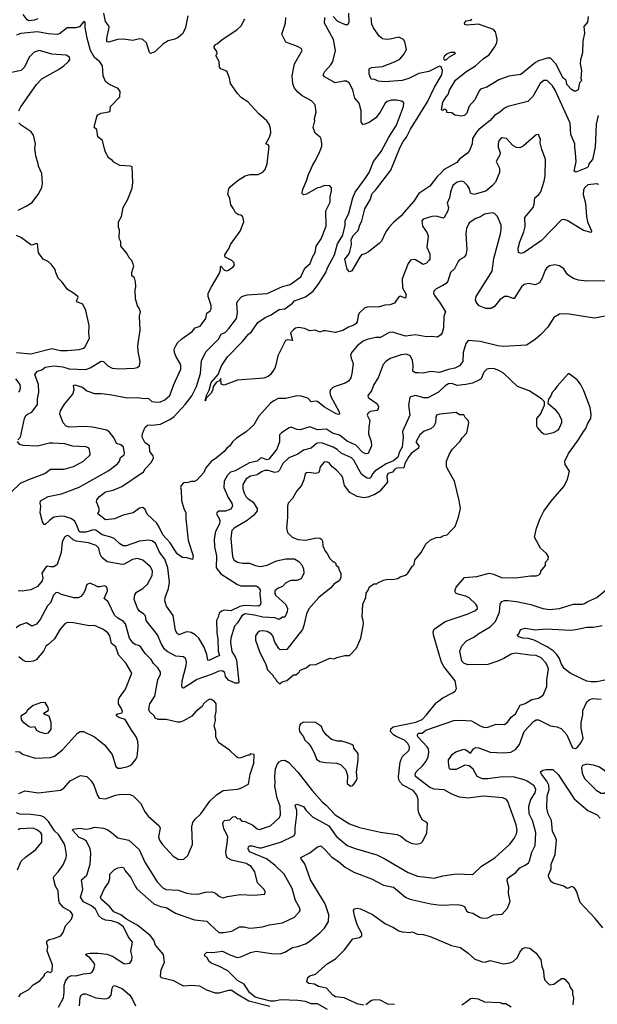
# Model space of a CAD drawing. Extents: x 1863118 to 1989590, y 394482 to 532474.
# Tile 80 of 215: x 1908473 to 1913730, y 462200 to 471166. Entities that reach past the tile are written whole.
import ezdxf

# ---------------------------------------------------------------- set-up
doc = ezdxf.new("R2010")
doc.units = 0

msp = doc.modelspace()

# ---------------------------------------------------------------- linework, layer by layer
at = {"layer": '0CON20XD'}
for points in [[(1908638.1, 471175), (1908605, 471161.6), (1908556, 471156), (1908540, 471165), (1908505, 471212.5)], [(1910005, 471200), (1909980.8, 471095), (1909958.3, 471041.7), (1909914.4, 471005.6), (1909885, 470989.2), (1909825, 470972.5), (1909775, 470944.2), (1909702.5, 470875), (1909665, 470858.8), (1909656, 470866), (1909627.8, 470955), (1909595, 470987.1), (1909565, 470991.4), (1909502.5, 470977.5), (1909418.8, 470988.8), (1909364, 470986), (1909285, 470961.1), (1909266.2, 470965), (1909265.7, 470995), (1909286.8, 471096.8), (1909282.5, 471112.5), (1909255, 471150), (1909240.5, 471225)], [(1913745, 469666.4), (1913725, 469671.5), (1913645, 469662.2), (1913612.2, 469635), (1913603.5, 469615), (1913601.1, 469575), (1913622.2, 469495), (1913631.1, 469375), (1913641.9, 469325), (1913676.2, 469243.8), (1913675, 469227.5), (1913605, 469246.5), (1913455, 469336.5), (1913425, 469345.5), (1913405, 469343.1), (1913223.4, 469156.6), (1913065, 469045.8), (1913035, 469036), (1913013.8, 469045), (1913011.4, 469085), (1913025.4, 469144.6), (1913062.5, 469235), (1913072.4, 469282.4), (1913070, 469365), (1913145, 469456), (1913155.5, 469485), (1913162, 469545), (1913196.8, 469573.2), (1913215, 469598), (1913246.2, 469695), (1913255.6, 469745), (1913259.2, 469895), (1913224.2, 469985), (1913211.2, 470045), (1913213.3, 470075), (1913195, 470120), (1913175, 470117.5), (1913055.4, 470014.6), (1913025, 470000), (1912995, 470003.3), (1912960.2, 470020.2), (1912903, 470083), (1912865, 470090.8), (1912847.9, 470082.1), (1912835, 470063.3), (1912827.5, 470035), (1912828, 470005), (1912845.8, 469955), (1912843, 469937), (1912809.2, 469875), (1912841.4, 469815), (1912841.4, 469775), (1912805, 469686.7), (1912772.5, 469652.5), (1912715.4, 469604.6), (1912605, 469575.8), (1912575, 469586.7), (1912565.6, 469625), (1912550, 469655), (1912515, 469691.1), (1912495, 469695.5), (1912455, 469686.9), (1912415.8, 469655), (1912393.1, 469595), (1912385.7, 469545), (1912364.4, 469495), (1912374.4, 469455), (1912370.6, 469425), (1912336.5, 469363.5), (1912325, 469359.2), (1912266.2, 469376.2), (1912225, 469375.5), (1912145, 469348.6), (1912132.9, 469335), (1912139.4, 469285), (1912182, 469225), (1912192, 469195), (1912178.6, 469095), (1912206.2, 469035), (1912206.2, 468985), (1912201.2, 468975), (1912175, 468948), (1912145, 468936), (1912075, 468979.4), (1912055, 468982.9), (1912031.2, 468975), (1912008.6, 468945), (1911954.4, 468805), (1911958.6, 468725), (1911991.5, 468665), (1911985, 468630), (1911935, 468648.8), (1911925, 468642.5), (1911885.8, 468584.2), (1911841.7, 468568.3), (1911795, 468567.5), (1911735, 468549.4), (1911645, 468552.2), (1911615, 468542.5), (1911562.7, 468495), (1911553.2, 468473.2), (1911545.8, 468415), (1911535, 468398.8), (1911515.5, 468384.5), (1911465, 468367.1), (1911415, 468336), (1911345, 468316.7), (1911255, 468332.5), (1911235, 468332.5), (1911205, 468321.2), (1911165, 468337.5), (1911115, 468333.3), (1911065, 468353.3), (1911015, 468362.5), (1910984.1, 468355.9), (1910965, 468343.3), (1910936.4, 468313.6), (1910955.9, 468244.1), (1910908.3, 468251.7), (1910893.8, 468245), (1910822, 468105), (1910805.8, 468024.2), (1910795.7, 467994.3), (1910756.2, 467935), (1910735, 467916.2), (1910695, 467903.3), (1910455, 467883.8), (1910335, 467837.5), (1910308.3, 467848.3), (1910305, 467900), (1910291.2, 467878.8), (1910264.6, 467865.4), (1910233.8, 467826.2), (1910230, 467800), (1910214.4, 467765), (1910171.7, 467718.3), (1910165.8, 467695), (1910160, 467695), (1910173.8, 467745), (1910198.2, 467791.8), (1910215, 467863.8), (1910280.9, 467935), (1910311.1, 468015), (1910363.8, 468096.2), (1910501.9, 468235), (1910556.7, 468303.3), (1910581.5, 468325), (1910641.1, 468408.9), (1910708.8, 468455), (1910755, 468476.7), (1910835, 468527.5), (1910885, 468533.3), (1910955.4, 468585), (1910975, 468607.1), (1911075, 468643.9), (1911142.9, 468695), (1911194.6, 468765), (1911258.5, 468865), (1911273.6, 468906.4), (1911337.1, 469025), (1911366.1, 469125), (1911415, 469204.2), (1911436.7, 469295), (1911436.5, 469335), (1911469.1, 469405), (1911505.5, 469545), (1911525.4, 469594.6), (1911611.2, 469711.2), (1911653.5, 469775), (1911693.3, 469875), (1911763.3, 469965), (1911832, 470098), (1911903.3, 470205), (1911965.8, 470375), (1911968.3, 470408.3), (1911952.5, 470425), (1911904.1, 470434.1), (1911855, 470434.2), (1911818.8, 470421.2), (1911800, 470405), (1911754, 470325), (1911715, 470272), (1911655, 470230.8), (1911615, 470214), (1911595, 470213.3), (1911580.8, 470235), (1911580, 470335), (1911562.5, 470405), (1911523, 470453), (1911504.5, 470525), (1911475, 470588.8), (1911447, 470607), (1911423.3, 470605), (1911345, 470591.4), (1911246.7, 470645), (1911234, 470665), (1911250.8, 470695), (1911305, 470754.2), (1911324.4, 470785), (1911348.2, 470885), (1911329.1, 470985), (1911247.5, 471135), (1911250, 471185)], [(1911312.3, 469607.7), (1911310, 469635), (1911295, 469652.5), (1911246.4, 469656.4), (1911205, 469636.7), (1911185, 469633.8), (1911085, 469576.2), (1911055, 469572.5), (1911043.6, 469583.6), (1911048, 469615), (1911085, 469697.5), (1911102.9, 469755), (1911140, 469845), (1911165, 469883.3), (1911204, 469965), (1911223.3, 470015), (1911223.3, 470035), (1911217, 470077), (1911207.5, 470095), (1911161.7, 470131.7), (1911143.9, 470183.9), (1911160, 470245), (1911156.7, 470265), (1911171.2, 470325), (1911161.7, 470391.7), (1911127.9, 470427.9), (1911043.8, 470473.8), (1911005, 470505.8), (1910975, 470541.2), (1910959.2, 470580.8), (1910954.4, 470655), (1910975.7, 470765), (1911043.3, 470885), (1911033.9, 470903.9), (1911001.7, 470921.7), (1910895, 470961.2), (1910860, 471035), (1910891.4, 471135), (1910894.4, 471185)], [(1911325, 471194.2), (1911365, 471152.5), (1911435, 471122), (1911458.3, 471121.7), (1911470.8, 471145), (1911470, 471225)], [(1913736.9, 470293.1), (1913719.7, 470215), (1913712.1, 470005), (1913686.7, 469893.3), (1913654, 469855), (1913646.7, 469825), (1913626.4, 469813.6), (1913535, 469777.5), (1913518.3, 469788.3), (1913537.5, 469875), (1913533.1, 469955), (1913524.4, 470005), (1913525.8, 470035), (1913490.7, 470120.7), (1913482.7, 470225), (1913348.2, 470525), (1913323.3, 470565), (1913275, 470613.1), (1913245, 470613.1), (1913211.4, 470585), (1913143.6, 470466.4), (1913098.9, 470421.1), (1912915, 470375.8), (1912885, 470362), (1912842.5, 470325), (1912795.8, 470295), (1912755, 470246.9), (1912650.6, 470165), (1912629.3, 470140.7), (1912594.3, 470085), (1912591.9, 470035), (1912567.1, 469975), (1912548.7, 469951.3), (1912475, 469896.7), (1912451.2, 469865), (1912335, 469802.3), (1912304.4, 469765), (1912275, 469742.5), (1912205, 469650), (1912105.5, 469584.5), (1912059.2, 469515), (1911995, 469437.8), (1911945, 469381.1), (1911875, 469320), (1911833.8, 469275), (1911804.3, 469235.7), (1911765, 469150), (1911745, 469126.7), (1911647.3, 469052.7), (1911615.9, 469034.1), (1911585, 469026), (1911568, 469005), (1911495, 468880), (1911475, 468871.2), (1911452.5, 468895), (1911431.5, 468985), (1911469, 469031), (1911479.3, 469055), (1911491.6, 469115), (1911490.5, 469165), (1911512.2, 469205), (1911554, 469246), (1911567.7, 469295), (1911587.9, 469335), (1911615, 469442.9), (1911663.2, 469526.8), (1911682.6, 469585), (1911712.9, 469615), (1911850.5, 469795), (1911935.8, 470005), (1911962.3, 470057.7), (1911993, 470097), (1912029.4, 470170.6), (1912185, 470418.6), (1912248.7, 470551.3), (1912315.4, 470665), (1912320.6, 470705), (1912308, 470738), (1912295, 470743.3), (1912196.2, 470695), (1912106, 470675), (1912015, 470631.5), (1911955, 470613.8), (1911795, 470601.8), (1911735, 470607.1), (1911705, 470621.9), (1911673.3, 470625), (1911655, 470670), (1911655, 470717.5), (1911675, 470730), (1911775, 470741.5), (1911885, 470781.8), (1911932.3, 470807.7), (1911967.1, 470845), (1911992.3, 470895), (1911977.5, 470965), (1911966.9, 470985), (1911925, 471006.4), (1911845, 470988.2), (1911815, 470985.5), (1911775, 470992.2), (1911745, 471017.1), (1911692, 471092), (1911678.5, 471125), (1911672.7, 471185)], [(1913647.1, 471195), (1913640.8, 471145), (1913606.2, 471103.8), (1913613.3, 471045), (1913597.8, 470972.2), (1913594.4, 470865), (1913578.3, 470801.7), (1913575.6, 470765), (1913587.5, 470705), (1913579.6, 470635), (1913585.6, 470614.4), (1913584.2, 470605), (1913568.9, 470591.1), (1913555, 470526.2), (1913525, 470513.8), (1913495, 470530.8), (1913451.9, 470575), (1913445.6, 470615), (1913418, 470635), (1913352.7, 470765), (1913305.4, 470815.4), (1913275, 470817.3), (1913195, 470791.1), (1913168.1, 470775), (1913035, 470668.5), (1912925, 470652.9), (1912835, 470620), (1912725, 470552.9), (1912667.7, 470532.3), (1912655, 470517.5), (1912615.8, 470435), (1912565, 470377.5), (1912543.8, 470315), (1912520, 470295), (1912495, 470287.5), (1912435, 470297.5), (1912405, 470317.5), (1912361.7, 470321.7), (1912360, 470335), (1912347, 470347), (1912335, 470350), (1912325, 470340), (1912313.3, 470345), (1912324.4, 470415), (1912353.5, 470465), (1912372.2, 470485), (1912385.5, 470525), (1912439.5, 470615), (1912535, 470691.1), (1912622.5, 470745), (1912695.7, 470814.3), (1912745, 470845.7), (1912795.7, 470915), (1912814.5, 470955.5), (1912818.5, 470985), (1912811.1, 471031.1), (1912802.9, 471055), (1912785, 471075.6), (1912650, 471125), (1912545, 471115.8), (1912525, 471122.5), (1912521.1, 471135), (1912538, 471155), (1912575, 471160.6), (1912587.8, 471172.2)], [(1908455, 467340), (1908480, 467365), (1908516.7, 467535), (1908528, 467562), (1908543.8, 467575), (1908585, 467591.5), (1908635, 467661.2), (1908635.9, 467715), (1908646.4, 467775), (1908645.3, 467845), (1908612.2, 467935), (1908635.2, 467964.8), (1908675, 467978.7), (1908705, 468002), (1908785, 468014.8), (1908865.2, 468005.2), (1908925, 467987.6), (1909075, 467980.4), (1909115.8, 467995), (1909215, 468057.1), (1909235, 468054.2), (1909275.5, 468015.5), (1909315, 467994.2), (1909375, 467987.1), (1909515, 467992), (1909541.7, 467998.3), (1909562.5, 468015), (1909571.2, 468055), (1909551.2, 468145), (1909548.8, 468195), (1909568.3, 468338.3), (1909563.8, 468466.2), (1909572.5, 468505), (1909560, 468540), (1909545, 468560), (1909526.7, 468625), (1909523.3, 468705), (1909530, 468735), (1909528.3, 468778.3), (1909517.5, 468815), (1909492.5, 468835), (1909494, 468865), (1909512.5, 468925), (1909493.6, 468973.6), (1909472.5, 468995), (1909445, 469042.5), (1909393.6, 469103.6), (1909393, 469143), (1909380, 469175), (1909383, 469253), (1909372.5, 469275), (1909373.3, 469325), (1909398.8, 469375), (1909414.1, 469455.9), (1909457.7, 469532.3), (1909498.3, 469631.7), (1909503.3, 469685), (1909497.5, 469825), (1909483, 469833), (1909385, 469837.5), (1909329.3, 469869.3), (1909315, 469887.5), (1909284.1, 469904.1), (1909252.5, 469965), (1909227.5, 470065), (1909185, 470100), (1909176.7, 470165), (1909152.5, 470185), (1909173.8, 470285), (1909185, 470300), (1909214.1, 470315.9), (1909285, 470327.5), (1909297.5, 470335), (1909300, 470375), (1909383.3, 470465), (1909387, 470513), (1909368.3, 470538.3), (1909285, 470580), (1909253.6, 470603.6), (1909233.1, 470655), (1909227.1, 470745), (1909202.1, 470782.1), (1909152.6, 470822.6), (1909116.2, 470885), (1909087.6, 470997.6), (1909070, 471095), (1909069.3, 471139.3), (1909065, 471147.5), (1909055, 471146.7), (1909017.9, 471102.1), (1908985, 471091.9), (1908905, 471091.9), (1908835, 471038.6), (1908815, 471031.1), (1908732.4, 471037.6), (1908635, 471056.7), (1908485, 471039.5), (1908444.6, 471025.4)], [(1912099.5, 467950.5), (1912071.7, 467951.7), (1912050, 467965), (1912053.5, 468015), (1912048.5, 468065), (1912025.6, 468105), (1911995, 468119.1), (1911945, 468113.6), (1911845, 468081.5), (1911804.2, 468055), (1911780, 468025), (1911734.4, 467905), (1911695.5, 467845), (1911674.6, 467785.4), (1911642.2, 467745), (1911645, 467724.4), (1911725, 467670), (1911737.5, 467645), (1911735, 467622.5), (1911725, 467606.2), (1911665, 467598.1), (1911645.7, 467585), (1911635.6, 467565), (1911661.2, 467515), (1911650, 467455), (1911649.2, 467395), (1911670.8, 467325), (1911673.8, 467285), (1911645, 467215.8), (1911625, 467213.8), (1911595, 467226.2), (1911533.2, 467293.2), (1911455, 467328.6), (1911385, 467383.2), (1911321.2, 467401.2), (1911265, 467437.1), (1911185, 467431.2), (1911115, 467457.7), (1911025, 467432.1), (1910995, 467435.6), (1910945, 467456.2), (1910925, 467450), (1910856, 467405), (1910838.6, 467385), (1910837.4, 467322.6), (1910814.6, 467255), (1910740, 467165), (1910725, 467158.2), (1910675, 467177.1), (1910665.6, 467174.4), (1910633.1, 467146.9), (1910565, 467129.5), (1910435, 467056.7), (1910391.2, 467045), (1910365, 467020), (1910335.6, 466965), (1910331.9, 466905), (1910370, 466815), (1910404.4, 466765), (1910410, 466735), (1910395, 466710), (1910345, 466691.9), (1910285, 466689.2), (1910266.2, 466675), (1910264, 466665), (1910290, 466625), (1910295.8, 466605), (1910290.6, 466575), (1910255.4, 466504.6), (1910244.5, 466435), (1910246.9, 466365), (1910265.3, 466285), (1910261.4, 466175), (1910305, 466120.6), (1910455, 466021.4), (1910485, 466010), (1910625, 466010), (1910645, 466000), (1910662, 465975), (1910659.1, 465935), (1910668.6, 465855), (1910662, 465835), (1910645.5, 465824.5), (1910515, 465831.2), (1910477.1, 465822.9), (1910395, 465784), (1910335, 465787.9), (1910309.1, 465780.9), (1910288.9, 465761.1), (1910280.9, 465725), (1910263.9, 465695), (1910266.4, 465586.4), (1910275.8, 465525), (1910279.5, 465415), (1910290.8, 465375), (1910195, 465330), (1910184.5, 465334.5), (1910177.3, 465385), (1910151.3, 465451.3), (1910102.8, 465532.8), (1910070.8, 465565), (1910035, 465585.8), (1910005, 465591.3), (1909982.3, 465587.7), (1909925, 465563.5), (1909905, 465575.7), (1909891.3, 465605), (1909870.9, 465740.9), (1909810, 465825), (1909794.2, 465875), (1909795.8, 465905), (1909827.8, 465985), (1909836.4, 466043.6), (1909822.2, 466175), (1909793.5, 466255), (1909746.3, 466316.3), (1909708, 466398), (1909675, 466420.5), (1909645, 466425.5), (1909565, 466416.2), (1909442.5, 466375), (1909415, 466375.7), (1909385, 466394), (1909331.9, 466441.9), (1909295, 466458.5), (1909224, 466475), (1909165, 466516.9), (1909145, 466520.4), (1909075, 466499.7), (1909025, 466498.2), (1909015, 466506.5), (1908990.8, 466570.8), (1908971.8, 466601.8), (1908938.9, 466625), (1908885, 466641.9), (1908855, 466645.7), (1908785, 466635.3), (1908743.2, 466606.8), (1908705, 466570), (1908695, 466570), (1908682, 466595), (1908658.8, 466675), (1908666.7, 466735), (1908658.8, 466765), (1908663.8, 466785), (1908733.3, 466825), (1908855, 466848.5), (1908926.7, 466875), (1909015, 466910), (1909285, 467060.6), (1909367.1, 467125), (1909381.9, 467145), (1909389.6, 467180.4), (1909424, 467205), (1909428.6, 467215), (1909418.9, 467275), (1909395.2, 467295.2), (1909355, 467305.8), (1909334.4, 467355), (1909291.2, 467411.2), (1909265, 467427.1), (1909135, 467456.2), (1909065, 467460.8), (1908925, 467455.6), (1908895.5, 467465.5), (1908868, 467495), (1908840, 467575), (1908844, 467605), (1908882, 467665), (1908956.7, 467755), (1908967.5, 467795), (1908963.3, 467835), (1908975, 467841.2), (1909045, 467820), (1909085.5, 467785.5), (1909155, 467761.4), (1909215, 467763.1), (1909295, 467754.4), (1909455, 467723.5), (1909544.5, 467725.5), (1909605, 467717.1), (1909635, 467719.4), (1909645, 467717.1), (1909675, 467690), (1909725, 467682.5), (1909755, 467686.5), (1909795, 467703.6), (1909840.4, 467745), (1909875.6, 467845), (1909940.6, 467985), (1909940.6, 468015), (1909933.1, 468035), (1909892.8, 468102.8), (1909883.1, 468135), (1909880.6, 468165), (1909892.8, 468197.2), (1909908.6, 468225), (1909948.9, 468261.1), (1910043.1, 468326.9), (1910069.9, 468360.1), (1910114.6, 468375.4), (1910135, 468398.8), (1910166.7, 468445), (1910177.6, 468492.4), (1910208, 468515), (1910217, 468533), (1910215.7, 468565), (1910189.2, 468645), (1910190, 468675), (1910217.4, 468732.6), (1910289.5, 468850.5), (1910300.8, 468885), (1910301.2, 468918.8), (1910305, 468922.5), (1910336.7, 468885), (1910355, 468880), (1910374.2, 468885.8), (1910417.5, 468915), (1910427.5, 468935), (1910422.5, 468955), (1910405, 468972.5), (1910343.6, 469003.6), (1910340, 469025), (1910380, 469085), (1910391.7, 469118.3), (1910480.7, 469239.3), (1910513, 469327), (1910505, 469370), (1910487, 469387), (1910465, 469390), (1910437, 469407), (1910420, 469445), (1910395, 469480), (1910387, 469537), (1910368.3, 469578.3), (1910376.7, 469625), (1910392.3, 469647.7), (1910462.5, 469705), (1910526.4, 469743.6), (1910567, 469757), (1910645, 469757.5), (1910685, 469777.5), (1910706.7, 469803.3), (1910726.7, 469855), (1910743.3, 470015), (1910735, 470026.2), (1910713.3, 470035), (1910748.1, 470095), (1910760, 470135), (1910756, 470175), (1910743.9, 470213.9), (1910723.9, 470243.9), (1910648.8, 470308.8), (1910548.3, 470418.3), (1910493.3, 470455), (1910454.4, 470494.4), (1910393.3, 470585), (1910383.3, 470635), (1910360.7, 470690.7), (1910350.7, 470700.7), (1910305, 470717.5), (1910293, 470733), (1910287.5, 470785), (1910260, 470835), (1910260, 470845), (1910270, 470855), (1910267, 470877), (1910240, 470915), (1910255, 470940), (1910270, 470945), (1910317.5, 470985), (1910450, 471075), (1910488.8, 471111.2), (1910521.2, 471175)], [(1908464.3, 470335), (1908485, 470373.3), (1908625, 470576.7), (1908675, 470626.7), (1908825, 470712.5), (1908875, 470745.8), (1908918.8, 470785), (1908930, 470805), (1908926.7, 470825), (1908895, 470843.8), (1908765, 470851.1), (1908655, 470885.6), (1908605, 470870), (1908558.6, 470825), (1908515.6, 470735), (1908486.1, 470703.9), (1908385, 470681.9)], [(1912335, 470800), (1912355, 470801.2), (1912389.5, 470830.5), (1912438.3, 470858.3), (1912426.2, 470866.2), (1912395, 470866), (1912363.3, 470855), (1912340, 470835), (1912330, 470815), (1912335, 470800)], [(1908459.1, 469430.9), (1908533.2, 469466.8), (1908587.6, 469502.4), (1908647, 469583), (1908675, 469642.5), (1908680.8, 469675), (1908674.2, 469764.2), (1908643, 469833), (1908642.5, 469855), (1908619.2, 469925), (1908610.8, 469995), (1908616, 470035), (1908598, 470115), (1908576.2, 470145), (1908486.7, 470205), (1908465.9, 470225.9)], [(1913805, 468788), (1913635.8, 468784.2), (1913560, 468795), (1913515, 468808.8), (1913475, 468833.3), (1913455, 468850), (1913425, 468896.7), (1913387.5, 468925), (1913345, 468933.8), (1913295, 468924), (1913268, 468905), (1913254.5, 468885.5), (1913228.9, 468811.1), (1913205, 468771.4), (1913165, 468751.9), (1913105, 468762.5), (1913063.3, 468755), (1913040.8, 468735), (1912975, 468628.8), (1912965, 468626.2), (1912915, 468646), (1912885, 468646), (1912844.3, 468615.7), (1912793.3, 468555), (1912765, 468536.2), (1912715, 468536), (1912655, 468561.2), (1912626.2, 468595), (1912621.2, 468615), (1912626.2, 468645), (1912774, 468875), (1912787, 468993), (1912850, 469215), (1912856, 469255), (1912853.9, 469293.9), (1912822.5, 469375), (1912795, 469402.5), (1912775, 469406.2), (1912705, 469395.8), (1912668.3, 469371.7), (1912624.5, 469355.5), (1912564.2, 469315), (1912540.5, 469265), (1912532.2, 469215), (1912543.6, 469075), (1912534.4, 469025), (1912517.4, 469002.6), (1912475, 468978.1), (1912463.1, 468965), (1912431.5, 468898.5), (1912395, 468863.8), (1912368.6, 468785), (1912354.6, 468765.4), (1912325, 468744.4), (1912263.8, 468715), (1912241.2, 468695), (1912240, 468675), (1912247.5, 468655), (1912300, 468585), (1912347.2, 468507.2), (1912334.4, 468465), (1912329.3, 468360.7), (1912318, 468315), (1912306.7, 468295), (1912275, 468276.7), (1912225, 468282), (1912175, 468278.8), (1912075, 468297.1), (1911985, 468284.6), (1911865, 468322), (1911835, 468316.2), (1911756.9, 468273.1), (1911715, 468273.1), (1911635, 468254.4), (1911600.6, 468239.4), (1911544, 468195), (1911498.7, 468141.3), (1911484.2, 468115), (1911488.6, 468085), (1911507.5, 468035), (1911497.5, 467945), (1911485.5, 467904.5), (1911464.4, 467875.6), (1911436.7, 467855), (1911355, 467830.4), (1911324.1, 467815.9), (1911302.2, 467795), (1911295.5, 467775), (1911301.7, 467741.7), (1911381.8, 467595), (1911383.8, 467575), (1911375, 467571.1), (1911355, 467576.8), (1911247.4, 467637.4), (1911185, 467688.9), (1911165, 467693.3), (1911125, 467687.5), (1911095, 467720.8), (1911035, 467738.9), (1910995, 467740), (1910895, 467715.6), (1910825, 467715.7), (1910785, 467696.5), (1910755, 467673.3), (1910650, 467555), (1910605, 467476.2), (1910535, 467413.8), (1910445, 467355.8), (1910408.7, 467321.3), (1910386, 467285), (1910357.5, 467265), (1910334.5, 467235.5), (1910265, 467177.5), (1910215, 467144.4), (1910166.7, 467085), (1910148.5, 467041.5), (1910085, 466974.2), (1910065, 466960.8), (1910035, 466961.2), (1909995, 466947.5), (1909985, 466952.5), (1909965, 466950), (1909943.3, 466925), (1909936.7, 466905), (1909942.5, 466885), (1909946.4, 466786.4), (1909966.7, 466715), (1909986.2, 466675), (1909983.8, 466625), (1910006, 466425), (1910052, 466285), (1910045, 466250), (1909993.6, 466266.4), (1909955, 466268.8), (1909905, 466302), (1909842.9, 466402.9), (1909775, 466475.6), (1909743.8, 466543.8), (1909720, 466580), (1909633.2, 466663.2), (1909614.2, 466705), (1909595, 466722.9), (1909565, 466717.5), (1909505, 466675.6), (1909415, 466655.5), (1909335, 466620.3), (1909255, 466612.2), (1909184, 466665), (1909196.7, 466695), (1909196.7, 466715), (1909171.2, 466775), (1909173.8, 466795), (1909200, 466825), (1909254.3, 466865.7), (1909325, 466882.9), (1909402.5, 466915), (1909600.9, 467049.1), (1909614.2, 467075), (1909672.6, 467137.4), (1909692.2, 467175), (1909686.7, 467195), (1909658.2, 467235), (1909654.5, 467285), (1909612.9, 467315), (1909587.1, 467365), (1909590.9, 467399.1), (1909616, 467455), (1909635.8, 467474.2), (1909705, 467475.6), (1909755, 467484.4), (1909840, 467525), (1909878.1, 467551.9), (1909978.3, 467661.7), (1910038.7, 467741.3), (1910082.7, 467825), (1910117.5, 467945), (1910126.6, 468063.4), (1910169.4, 468145), (1910282.1, 468257.9), (1910307.7, 468302.3), (1910345, 468319.4), (1910375.8, 468355), (1910445.5, 468445), (1910456.2, 468496.2), (1910448.6, 468585), (1910458, 468605), (1910494.5, 468645.5), (1910545, 468660), (1910726.3, 468673.7), (1910865, 468735.6), (1910936, 468755), (1911030.6, 468825), (1911069.4, 468905), (1911116.7, 468945), (1911136.9, 469003.1), (1911163.8, 469046.2), (1911170.5, 469105), (1911218.3, 469171.7), (1911262.2, 469285), (1911259.1, 469425), (1911299.2, 469505), (1911299.4, 469555), (1911312.3, 469607.7)], [(1908445, 468136.5), (1908575, 468122.7), (1908765, 468173.5), (1908845, 468154.6), (1908905, 468153.5), (1909015, 468162.2), (1909053.3, 468175), (1909065.8, 468185), (1909109.2, 468265), (1909102.7, 468307.3), (1909105, 468380), (1909075, 468517.5), (1909048.8, 468575), (1909000, 468595), (1908991.2, 468605), (1909006.2, 468635), (1909002.5, 468645), (1908955, 468683.3), (1908908.3, 468708.3), (1908860, 468775), (1908822.7, 468812.7), (1908803.3, 468865), (1908795, 468890), (1908759.5, 468939.5), (1908732.5, 468965), (1908687.5, 468985), (1908645, 469042.5), (1908633.9, 469123.9), (1908625, 469128.8), (1908585, 469113.8), (1908575, 469116.7), (1908490.7, 469180.7), (1908445, 469201.2)], [(1913865, 468479.2), (1913705, 468449.2), (1913644.1, 468455.9), (1913475, 468484), (1913405, 468488.8), (1913385, 468483.8), (1913335, 468453.3), (1913278.8, 468365), (1913214, 468295), (1913165, 468252.5), (1913085, 468202.5), (1912875, 468191.1), (1912825, 468196.7), (1912665, 468234.4), (1912555, 468244), (1912535, 468216.7), (1912510.4, 468135), (1912507.4, 468052.6), (1912476.1, 468013.9), (1912435, 467992.7), (1912375, 467981.2), (1912295, 467952.4), (1912215, 467962.2), (1912145, 467948.1), (1912099.5, 467950.5)], [(1908825, 462174.3), (1908872, 462258), (1908876.7, 462306.7), (1908877.2, 462375), (1908889.7, 462410.3), (1908915, 462448.2), (1908945, 462462.5), (1908985, 462460.7), (1909055, 462477.1), (1909115, 462482.9), (1909128.9, 462491.1), (1909145.4, 462514.6), (1909156.2, 462555), (1909150.9, 462575), (1909112.1, 462622.1), (1909080, 462645), (1909072.5, 462655), (1909080.5, 462659.5), (1909113.2, 462666.8), (1909183.4, 462666.6), (1909266.8, 462656.8), (1909319.1, 462639.1), (1909421.7, 462571.7), (1909435, 462568.6), (1909475, 462574), (1909495, 462602.5), (1909495.8, 462635), (1909484, 462685), (1909498.8, 462765), (1909462.6, 462812.6), (1909418.8, 462905), (1909365, 462943.1), (1909310.2, 462960.2), (1909255, 462966.2), (1909220.9, 462980.9), (1909194.6, 463004.6), (1909162.5, 463065), (1909126.9, 463096.9), (1909055, 463134.5), (1909026.9, 463175), (1909047.3, 463245), (1909035.7, 463335), (1909085, 463375.8), (1909113.3, 463475), (1909121.9, 463575), (1909115.3, 463615), (1909080.4, 463685), (1909055, 463703.4), (1909015, 463719.1), (1908954, 463785), (1908957.5, 463795), (1909025, 463802.5), (1909075, 463794.2), (1909119.1, 463800.9), (1909155, 463814), (1909235, 463803.1), (1909275, 463787.5), (1909310, 463765), (1909367, 463717), (1909466.7, 463695), (1909559.8, 463609.8), (1909611.4, 463495), (1909665, 463413.8), (1909725, 463315.8), (1909775, 463260), (1909805, 463244.4), (1909915, 463240.8), (1909995, 463211.9), (1910035, 463205.7), (1910095, 463204.3), (1910165, 463220.6), (1910225, 463223.1), (1910255, 463212.5), (1910292.4, 463182.4), (1910325, 463170), (1910365, 463182.5), (1910481.3, 463198.7), (1910605, 463194.2), (1910705, 463203.3), (1910708.8, 463225), (1910698.8, 463245), (1910636.7, 463305), (1910612.9, 463405), (1910578.6, 463455), (1910535, 463483.6), (1910402, 463512), (1910362.5, 463535), (1910351.3, 463561.3), (1910350.6, 463585), (1910362.7, 463667.3), (1910368.8, 463725), (1910331.7, 463801.7), (1910321.9, 463845), (1910326.9, 463865), (1910336.2, 463875), (1910385, 463880.4), (1910413, 463907), (1910435, 463909.2), (1910455, 463887.5), (1910475, 463892.5), (1910496.4, 463866.4), (1910525, 463864), (1910595, 463832.2), (1910635, 463796.9), (1910655, 463791.5), (1910754.7, 463825.3), (1910838.8, 463901.2), (1910847.5, 463925), (1910843.2, 464005), (1910817.9, 464077.9), (1910794.6, 464185), (1910799.3, 464215), (1910794.6, 464275), (1910802.1, 464345), (1910816.5, 464385), (1910835, 464409.5), (1910855, 464420), (1910885, 464422.1), (1910921.9, 464401.9), (1911003.5, 464313.5), (1911135, 464145.8), (1911225, 464044.4), (1911263.3, 464013.3), (1911345, 463926.7), (1911475, 463844.4), (1911565, 463808.9), (1911758.3, 463768.3), (1911907.3, 463747.3), (1911942.3, 463732.3), (1911995, 463688.8), (1912035, 463668), (1912085, 463658.8), (1912125, 463666.7), (1912142.5, 463685), (1912179.3, 463760.7), (1912183.3, 463845), (1912177.5, 463855), (1912135, 463880), (1912106.2, 463945), (1912098.8, 463975), (1912100, 464065), (1912087.8, 464105), (1912055, 464147.8), (1911960.6, 464195), (1911933.9, 464226.1), (1911924.6, 464245), (1911920.9, 464275), (1911934.7, 464405.3), (1911954.4, 464455), (1912016.6, 464513.4), (1912019.5, 464545), (1912004.5, 464575), (1911975, 464606.1), (1911905, 464634.7), (1911874, 464654), (1911848.9, 464685), (1911851.2, 464708.8), (1911873.1, 464726.9), (1912080, 464770), (1912135, 464794.5), (1912175.5, 464835), (1912263.6, 464946.4), (1912325, 464992.2), (1912413.3, 465035), (1912437.1, 465052.9), (1912447.5, 465075), (1912438, 465145), (1912332.1, 465275), (1912311.3, 465315), (1912293.1, 465375), (1912238.2, 465565), (1912237.4, 465592.6), (1912244.5, 465615.5), (1912345, 465686.9), (1912545, 465753.3), (1912616.4, 465783.6), (1912640, 465805), (1912637.5, 465825), (1912624.2, 465845), (1912565, 465902.5), (1912535, 465916.4), (1912463.9, 465933.9), (1912443.9, 465943.9), (1912435.8, 465955), (1912435.6, 465975), (1912445, 465998.8), (1912522.6, 466087.4), (1912635, 466097.1), (1912745, 466127.1), (1912785, 466117.1), (1912856.8, 466086.8), (1912985, 466082.9), (1913125, 466102), (1913178.3, 466101.7), (1913205, 466112.5), (1913216.7, 466135), (1913217.5, 466145), (1913260, 466195), (1913257.5, 466225), (1913282.5, 466255), (1913287.5, 466275), (1913267.5, 466305), (1913213.3, 466355), (1913160, 466455), (1913175.8, 466535), (1913210, 466625), (1913245, 466690), (1913309.5, 466780.5), (1913425.8, 466914.2), (1913459.5, 466980.5), (1913476.7, 467055), (1913437.5, 467115), (1913433.6, 467146.4), (1913467.5, 467215), (1913563.3, 467345), (1913604.3, 467415.7), (1913627, 467443), (1913645, 467492.5), (1913672, 467535), (1913674, 467575), (1913664, 467635), (1913608.8, 467785), (1913575.8, 467845.8), (1913545.9, 467885.9), (1913475, 467940), (1913465, 467940), (1913365, 467830), (1913345, 467797.5), (1913319.3, 467770.7), (1913308.3, 467741.7), (1913285, 467710), (1913280, 467675), (1913341.7, 467621.7), (1913376.1, 467576.1), (1913403.3, 467525), (1913403.3, 467495), (1913383.6, 467446.4), (1913367.5, 467425), (1913330, 467405), (1913265, 467390), (1913245, 467393.3), (1913227.5, 467405), (1913185, 467452.5), (1913181.2, 467465), (1913180, 467535), (1913212, 467575), (1913250, 467655), (1913250, 467685), (1913222.5, 467715), (1913110, 467785), (1913003.8, 467825), (1912876.4, 467946.4), (1912835, 467970.8), (1912795, 467985.6), (1912755, 467990.6), (1912723.8, 467985), (1912697.1, 467955), (1912673, 467897), (1912645, 467880.6), (1912595, 467857.5), (1912533.6, 467843.6), (1912455, 467836.2), (1912405.6, 467854.4), (1912375, 467850.5), (1912345, 467833.1), (1912284.7, 467775.3), (1912186.5, 467723.5), (1912152.2, 467722.2), (1912075, 467742.5), (1912029.5, 467730.5), (1912023.8, 467725), (1912010.6, 467655), (1912022.9, 467565), (1911957.5, 467415), (1911964.6, 467365), (1911953.8, 467275), (1911929.6, 467230.4), (1911915, 467182.7), (1911875, 467148.1), (1911809.4, 467120.6), (1911705.6, 467055), (1911687.5, 467035), (1911666.4, 466993.6), (1911655, 466987.5), (1911635, 466990.8), (1911601.9, 467011.9), (1911585, 467028.1), (1911560.2, 467070.2), (1911515.3, 467155), (1911494.3, 467175), (1911398.1, 467218.1), (1911363.3, 467253.3), (1911326.2, 467275), (1911230, 467310), (1911196.4, 467313.6), (1911175, 467307.8), (1911125, 467263.6), (1911055, 467247.5), (1911005, 467208.5), (1910923.3, 467175), (1910867.5, 467125), (1910838.5, 467065), (1910821.8, 467048.2), (1910795, 467044), (1910735, 467060.3), (1910705, 467060.3), (1910675, 467050.3), (1910635, 467022.2), (1910575, 467010.4), (1910534.4, 466985), (1910505.4, 466934.6), (1910505.4, 466895), (1910518.4, 466848.4), (1910531.5, 466825), (1910553, 466803), (1910595.7, 466775), (1910634.3, 466715), (1910635.4, 466694.6), (1910604.3, 466655), (1910544, 466606), (1910424, 466535), (1910405, 466513.3), (1910394.3, 466445), (1910405.6, 466305), (1910414.4, 466265), (1910426, 466245), (1910456.6, 466226.6), (1910503, 466217), (1910565, 466217.5), (1910615.6, 466195.6), (1910665, 466186.7), (1910725, 466197.8), (1910810.2, 466239.8), (1910895, 466255.6), (1910974.5, 466255.5), (1911013.6, 466233.6), (1911041.7, 466201.7), (1911055.3, 466164.7), (1911057.8, 466125), (1911034.7, 466075.3), (1910995, 466058.8), (1910945, 466060), (1910925, 466054.7), (1910893.3, 466035), (1910864.7, 466005.3), (1910825, 465989.4), (1910794.3, 465965), (1910794.2, 465945), (1910802.5, 465925), (1910869.2, 465865)], [(1908463.8, 467775), (1908473.8, 467786.2), (1908480.8, 467815), (1908478.8, 467845), (1908437.5, 467895)], [(1910845, 465120), (1910863, 465137), (1910905, 465150), (1910965, 465200), (1910985, 465200), (1911016.4, 465223.6), (1911027, 465243), (1911080, 465265), (1911115, 465292.5), (1911167, 465293), (1911295, 465352.5), (1911335, 465347.5), (1911360.7, 465359.3), (1911433.6, 465376.4), (1911475, 465377.5), (1911538.3, 465441.7), (1911576.7, 465535), (1911601.2, 465665), (1911600, 465695), (1911590, 465725), (1911597.5, 465845), (1911622.5, 465905), (1911627.5, 465945), (1911642.5, 465965), (1911657, 466003), (1911695, 466027.5), (1911725, 466030), (1911731.7, 466038.3), (1911785, 466062.5), (1911825, 466072.5), (1911865, 466067.5), (1911915, 466077.5), (1911935, 466092.5), (1911983.6, 466106.4), (1912006.7, 466125), (1912045, 466187.5), (1912063.6, 466206.4), (1912070, 466245), (1912126.1, 466313.9), (1912170.7, 466389.3), (1912211.7, 466428.3), (1912235, 466440), (1912265, 466451.2), (1912305, 466453.8), (1912325, 466466.2), (1912365, 466476.7), (1912401.2, 466515), (1912437.7, 466552.3), (1912468, 466635), (1912483.8, 466715), (1912473, 466787), (1912431.2, 466965), (1912367.5, 467075), (1912358.3, 467098.3), (1912357.5, 467145), (1912386.4, 467213.6), (1912412.5, 467255), (1912483, 467327), (1912501.7, 467358.3), (1912542.5, 467405), (1912560, 467495), (1912556.2, 467516.2), (1912527.5, 467545), (1912515, 467567.5), (1912475, 467567.5), (1912445, 467590), (1912295.6, 467574.4), (1912267.5, 467565), (1912260, 467545), (1912257.8, 467495), (1912243.1, 467465), (1912215, 467439.4), (1912155, 467420.6), (1912114.7, 467385.3), (1912081.5, 467325), (1912082.2, 467315), (1912105.7, 467285), (1912103.3, 467265), (1912036.2, 467215), (1912015, 467190), (1912004.1, 467165.9), (1911977.9, 467125), (1911970.8, 467085), (1911905, 467083.3), (1911885, 467070.8), (1911865, 467046.2), (1911825, 467032.9), (1911815.4, 467005), (1911819.5, 466955), (1911748.8, 466871.2), (1911705, 466843.3), (1911641.5, 466818.5), (1911605, 466810.9), (1911543.8, 466823.8), (1911479.4, 466859.4), (1911429.1, 466925), (1911414.3, 466995), (1911401.4, 467015), (1911356.2, 467065), (1911317.3, 467095), (1911291.2, 467131.2), (1911265, 467141.1), (1911245, 467137.8), (1911206.9, 467095), (1911198.5, 467051.5), (1911189.3, 467040.7), (1911165, 467034.6), (1911105, 467042.9), (1911085, 467039.4), (1911070.7, 467029.3), (1911060, 466975), (1911038.9, 466925), (1910995.3, 466874.7), (1910955.4, 466804.6), (1910918, 466765), (1910911.9, 466735), (1910911.1, 466635), (1910901.4, 466535), (1910912, 466495), (1910954, 466455), (1911005, 466432.2), (1911075, 466428.1), (1911175, 466448), (1911204.1, 466444.1), (1911220, 466435), (1911228.3, 466418.3), (1911233.3, 466375), (1911252.5, 466325), (1911272.5, 466305), (1911295, 466260), (1911325, 466230), (1911335, 466230), (1911350, 466215), (1911351.7, 466201.7), (1911375, 466180), (1911378.3, 466158.3), (1911396.4, 466126.4), (1911397.5, 466085), (1911380, 466055), (1911335, 466030), (1911305, 465993.8), (1911196.7, 465905), (1911105, 465800), (1911084.2, 465755), (1911060.7, 465649.3), (1911046.4, 465613.6), (1910905, 465430), (1910845, 465427.5), (1910830.7, 465440.7), (1910795, 465497.5), (1910775.8, 465555), (1910763, 465573), (1910725, 465594.2), (1910685, 465602.5), (1910655, 465597.1), (1910637, 465583), (1910620.8, 465555), (1910619.2, 465515), (1910660, 465405), (1910710, 465305), (1910727.5, 465245), (1910780, 465195), (1910780, 465185), (1910805, 465160), (1910810, 465145), (1910835, 465120), (1910845, 465120)], [(1908397.1, 466865), (1908482, 466945), (1908555, 466980), (1908703.3, 467035), (1908755, 467072.9), (1908877.9, 467072.1), (1908963.7, 467096.3), (1909054.6, 467145.4), (1909113.8, 467205), (1909110, 467255), (1909098.3, 467268.3), (1909075.5, 467275.5), (1908955, 467282.2), (1908885, 467302.5), (1908775, 467310.5), (1908745, 467308.9), (1908635, 467282.1), (1908505, 467290), (1908475, 467298.8), (1908454, 467325)], [(1910869.2, 465865), (1910895, 465840), (1910910, 465805), (1910906.2, 465775), (1910885, 465726.9), (1910865, 465726.5), (1910835, 465705.4), (1910795, 465718.6), (1910685, 465725.6), (1910608.8, 465745), (1910525, 465756.3), (1910495, 465738.9), (1910456.9, 465675), (1910428.9, 465645), (1910394.4, 465535), (1910392.2, 465495), (1910405, 465413.8), (1910435.5, 465365), (1910445.5, 465335), (1910467.5, 465135), (1910463.3, 465125), (1910435, 465123.3), (1910375, 465151.8), (1910347.5, 465185), (1910340.2, 465220.2), (1910315, 465236.5), (1910285, 465234.4), (1910224, 465205), (1910085, 465157.5), (1910053.8, 465136.2), (1909965, 465080), (1909955, 465082.5), (1909948.3, 465098.3), (1909951.5, 465145), (1909988.8, 465285), (1909992.5, 465315), (1909986.2, 465346.2), (1909965, 465365.6), (1909895, 465370.9), (1909815, 465413.6), (1909791.1, 465435), (1909760, 465485), (1909727.8, 465565), (1909625.6, 465695), (1909617, 465737), (1909603.7, 465753.7), (1909565, 465780.8), (1909546.6, 465806.6), (1909515.7, 465885), (1909521.3, 465928.7), (1909535, 465952), (1909595, 465987.1), (1909635.6, 466025), (1909677.5, 466105), (1909680.5, 466145), (1909664.4, 466185), (1909595, 466245.5), (1909545, 466259.6), (1909499.5, 466249.5), (1909425, 466208.1), (1909405, 466205.6), (1909268.8, 466228.8), (1909219.3, 466269.3), (1909205, 466300), (1909192.5, 466352.5), (1909168, 466378), (1909100.9, 466400.9), (1908986.3, 466416.3), (1908959.7, 466429.7), (1908925, 466464), (1908905, 466468.8), (1908885, 466456.2), (1908858.7, 466411.3), (1908850, 466315), (1908814.5, 466205.5), (1908785, 466183.8), (1908755, 466182.5), (1908725, 466190), (1908710.3, 466179.7), (1908674.7, 466125), (1908683.4, 466085), (1908677.2, 466055), (1908635, 466003.3), (1908575, 465975.7), (1908495, 465961.2), (1908460, 465965)], [(1908465, 464120), (1908520, 464145), (1908645, 464127.1), (1908845, 464150), (1908875, 464168), (1908934, 464235), (1909026.4, 464283.6), (1909083.9, 464273.9), (1909125, 464236.2), (1909146.9, 464195), (1909180.2, 464100.2), (1909197.1, 464077.1), (1909255, 464071.1), (1909345, 464104.3), (1909394.1, 464114.1), (1909475, 464109.2), (1909505, 464097.5), (1909525, 464080), (1909571.7, 464031.7), (1909588, 464005), (1909609.1, 463959.1), (1909643.6, 463913.6), (1909744, 463825), (1909751.2, 463805), (1909737.5, 463725), (1909744.2, 463695), (1909769.7, 463659.7), (1909869.7, 463549.7), (1909915, 463522), (1909945, 463518), (1909967.7, 463522.3), (1910003.6, 463556.4), (1910046.7, 463655), (1910040, 463815), (1910049.2, 463855), (1910070, 463885), (1910122, 463935), (1910205, 464049.2), (1910265, 464107.5), (1910324.4, 464145.6), (1910455, 464160), (1910485, 464168.8), (1910556.7, 464205), (1910570, 464295), (1910603, 464397), (1910607.5, 464475), (1910575, 464480), (1910565, 464470), (1910551.7, 464468.3), (1910487, 464443), (1910465, 464442.5), (1910445, 464452.5), (1910382.5, 464515), (1910283.9, 464583.9), (1910257.5, 464635), (1910257.5, 464685), (1910243.3, 464735), (1910256.7, 464785), (1910252.5, 464825), (1910262.5, 464865), (1910262.5, 464935), (1910246.4, 464956.4), (1910217, 464977), (1910205, 464977.5), (1910175, 464962.5), (1910146.7, 464935), (1910135, 464913.3), (1910076, 464865), (1910038.8, 464825), (1909965, 464780), (1909935, 464770), (1909909.5, 464769.5), (1909805, 464794), (1909735, 464794.2), (1909707.5, 464805), (1909700, 464825), (1909654.3, 464865), (1909647.8, 464885), (1909657.5, 464935), (1909703.4, 465006.6), (1909729.5, 465155), (1909754.5, 465205), (1909753.5, 465225), (1909731.1, 465265), (1909691.1, 465305), (1909669.9, 465339.9), (1909616, 465396), (1909575, 465453.3), (1909556.8, 465466.8), (1909531.2, 465475), (1909505, 465489.2), (1909472.8, 465532.8), (1909436, 465666), (1909417.5, 465685), (1909365.6, 465715), (1909337.5, 465745), (1909277.3, 465865), (1909241.5, 465895), (1909271.4, 465965), (1909270.8, 465985), (1909262.3, 466002.3), (1909245, 466010.8), (1909205, 466001.1), (1909185, 466002.9), (1909115, 466035.6), (1909085.7, 466024.3), (1909065.6, 465965), (1909050.7, 465939.3), (1909030, 465915), (1909005, 465900), (1908965, 465900), (1908855, 465932.2), (1908819.7, 465949.7), (1908802.4, 465947.6), (1908781.4, 465925), (1908754.4, 465855.6), (1908725, 465828), (1908660.6, 465705), (1908627, 465663), (1908585, 465642.5), (1908535, 465674.2), (1908475, 465651.8), (1908442.2, 465627.8)], [(1910749.4, 462180.6), (1910560, 462230), (1910445, 462295.2), (1910405, 462326.4), (1910375, 462326.8), (1910285, 462300), (1910255, 462300.5), (1910175, 462329.5), (1910114, 462364), (1910037.5, 462372.5), (1909965, 462365.6), (1909875, 462413.5), (1909761.3, 462441.3), (1909755.8, 462455), (1909761.4, 462515), (1909790.9, 462585), (1909781.5, 462655), (1909707.8, 462737.8), (1909694.6, 462785), (1909665, 462823.6), (1909549, 462919), (1909492.8, 462947.2), (1909443.8, 462975), (1909395.1, 463015.1), (1909330.6, 463040.6), (1909289.9, 463089.9), (1909218.2, 463155), (1909208.9, 463175), (1909244.4, 463255), (1909281.4, 463305), (1909292.5, 463345), (1909294.2, 463385.8), (1909335, 463426.7), (1909366.1, 463443.9), (1909405, 463450), (1909419.2, 463445), (1909433.1, 463415), (1909485.6, 463355), (1909523.1, 463275), (1909540.5, 463250.5), (1909695, 463115.5), (1909755, 463091.5), (1909805, 463081.5), (1909891.3, 463031.3), (1909975, 462999.5), (1910065, 462970.6), (1910175, 462955.6), (1910207.9, 462927.9), (1910284.2, 462855), (1910327, 462853), (1910405, 462867.5), (1910475, 462905.7), (1910515, 462905.6), (1910564.4, 462894.4), (1910605, 462895.6), (1910684.4, 462905.6), (1910745.6, 462924.4), (1910865, 462942.9), (1910973.8, 462995), (1911020.8, 463045), (1911025.7, 463055), (1911022.9, 463075), (1910984.4, 463145), (1910954.4, 463255), (1910880, 463385), (1910796.5, 463466.5), (1910718.2, 463525), (1910565, 463588.2), (1910551.6, 463615), (1910554.6, 463635), (1910565, 463642.5), (1910586.9, 463643.1), (1910655, 463624.1), (1910675, 463626.1), (1910855, 463680.8), (1910968.6, 463735), (1910980, 463755), (1910980.5, 463805), (1910996.8, 463925), (1910996, 463966), (1910980.3, 464009.7), (1910982.6, 464017.4), (1910995, 464022.9), (1911055, 464001.5), (1911081.5, 463965), (1911138.3, 463908.3), (1911287.9, 463825), (1911355, 463730.6), (1911455, 463645.6), (1911527.6, 463617.6), (1911722.2, 463562.2), (1911795.3, 463525.3), (1912010, 463400), (1912095, 463365.6), (1912245, 463349.4), (1912325, 463371.4), (1912445, 463386.9), (1912596.8, 463383.2), (1912675, 463457.5), (1912797.5, 463535), (1912935, 463658.1), (1912975, 463709.2), (1912996.2, 463753.8), (1912999.6, 463785), (1912991.2, 463835), (1912917, 464047), (1912904.5, 464064.5), (1912869.2, 464080.8), (1912695, 464094.4), (1912551.3, 464078.7), (1912475, 464086.5), (1912405, 464112.7), (1912335, 464151.8), (1912245, 464160), (1912205, 464174.6), (1912074.5, 464275), (1912072.1, 464295), (1912081.7, 464318.3), (1912138.3, 464371.7), (1912171.8, 464415), (1912190, 464455), (1912197.5, 464495), (1912193.2, 464525), (1912182.3, 464545), (1912097.8, 464635), (1912092.4, 464647.6), (1912096.6, 464663.4), (1912105, 464670), (1912135, 464669.5), (1912169.2, 464695), (1912425, 464783.1), (1912485, 464788.9), (1912585, 464780.6), (1912663.8, 464735), (1912705, 464722.2), (1912735, 464724.4), (1912808.7, 464751.3), (1912885, 464748.6), (1912915, 464771.4), (1912947.3, 464815), (1912986.2, 464845), (1913026.9, 464925), (1913075, 464940), (1913135, 464976.1), (1913195, 464987.5), (1913236.4, 465015), (1913271.9, 465095), (1913270.5, 465155), (1913284.8, 465255), (1913265, 465305.9), (1913219.6, 465355), (1913175, 465376.6), (1913115, 465378.4), (1912985, 465399.1), (1912945, 465388.5), (1912880.8, 465349.2), (1912825.9, 465325.9), (1912735, 465293.2), (1912550.9, 465290.9), (1912515.4, 465305.4), (1912497.1, 465325), (1912478.6, 465415), (1912498, 465465), (1912540.9, 465509.1), (1912605, 465542.5), (1912652.2, 465577.8), (1912755, 465638.3), (1912804.3, 465685.7), (1912838.6, 465771.4), (1912847.1, 465845), (1912860.9, 465869.1), (1912885, 465876.5), (1912915, 465876.5), (1912995, 465867.5), (1913125, 465841.1), (1913235, 465804.4), (1913295, 465794.5), (1913385, 465804.5), (1913462.1, 465827.9), (1913515, 465843.5), (1913595, 465843.1), (1913615, 465848.6), (1913645, 465868.6), (1913725, 465904.3), (1913834.6, 465995.4)], [(1908435, 464503.1), (1908475, 464498), (1908498.3, 464478.3), (1908615, 464440.8), (1908755, 464446), (1908789.5, 464460.5), (1908862.4, 464517.6), (1909000.6, 464669.4), (1909025, 464684.2), (1909055, 464682.9), (1909155, 464635.7), (1909245, 464562.5), (1909314.3, 464475), (1909348, 464365), (1909365, 464350.8), (1909395, 464350), (1909457.5, 464365), (1909490.3, 464379.7), (1909534, 464435), (1909542.5, 464455), (1909552.9, 464545), (1909547.1, 464595), (1909534.2, 464635), (1909486.4, 464703.6), (1909433.8, 464795), (1909385, 464807.9), (1909357.1, 464825), (1909351.9, 464835), (1909363.5, 464846.5), (1909405.3, 464854.7), (1909410, 464865), (1909397, 464897), (1909371.2, 464935), (1909373.9, 464973.9), (1909382.5, 464995), (1909435, 465070), (1909494, 465215), (1909442.9, 465305), (1909373.9, 465383.9), (1909347.1, 465455), (1909308.9, 465485), (1909294.4, 465555), (1909275, 465584.2), (1909228.8, 465615), (1909155, 465648.8), (1909105, 465646.7), (1908964.4, 465674.4), (1908905, 465675.8), (1908885, 465664), (1908840.8, 465615), (1908791.1, 465528.9), (1908728, 465475), (1908715, 465464), (1908690, 465415), (1908656.2, 465375), (1908621.7, 465338.3), (1908595, 465325.7), (1908555, 465318.1), (1908525, 465322.5), (1908503.2, 465333.2), (1908466.7, 465365)], [(1913815, 465154.4), (1913725, 465137.8), (1913674.3, 465135.7), (1913635, 465143.3), (1913588, 465165), (1913483.8, 465215), (1913428.3, 465258.3), (1913402.6, 465302.6), (1913385, 465349.2), (1913361.5, 465385), (1913328.3, 465418.3), (1913275, 465456.4), (1913155, 465516.4), (1913105, 465531.5), (1913053.7, 465533.7), (1913017.5, 465545), (1913000, 465565), (1913017.5, 465575), (1913026.7, 465605), (1913035, 465613.3), (1913075, 465624), (1913165, 465609.4), (1913265, 465619.5), (1913485, 465608.1), (1913535, 465613.1), (1913635, 465635.6), (1913695, 465633.1), (1913775, 465648.9)], [(1908705, 464667.5), (1908735, 464672), (1908761.2, 464705), (1908761.2, 464765), (1908742.7, 464822.7), (1908692, 464842), (1908702.1, 464857.9), (1908733.3, 464875), (1908736.7, 464885), (1908733.6, 464903.6), (1908705, 464947.5), (1908663.6, 464946.4), (1908595, 464920), (1908542.5, 464875), (1908532.5, 464855), (1908483.3, 464825), (1908486.2, 464795), (1908498.8, 464775), (1908558.8, 464728.8), (1908574.4, 464724.4), (1908609.1, 464729.1), (1908626.8, 464696.8), (1908655, 464680.8), (1908705, 464667.5)], [(1913064.6, 464685.4), (1913148.8, 464775), (1913175, 464790), (1913195, 464790), (1913305, 464737.1), (1913365, 464728.1), (1913405, 464707.5), (1913452.5, 464655), (1913505, 464536.7), (1913530.7, 464529.3), (1913548.7, 464541.3), (1913584.4, 464585), (1913600.6, 464625), (1913584.4, 464715.6), (1913582.2, 464765), (1913597.8, 464835), (1913600, 464875), (1913634.4, 464955.6), (1913655, 464974), (1913685, 464984.2), (1913765, 464980)], [(1911485, 464187.5), (1911505, 464192.5), (1911536.7, 464235), (1911543.3, 464255), (1911540, 464315), (1911553.3, 464425), (1911552.5, 464485), (1911513, 464533), (1911510, 464555), (1911497, 464567), (1911455, 464582.5), (1911406.1, 464596.1), (1911365, 464596.7), (1911311.7, 464611.7), (1911262.5, 464655), (1911232.5, 464695), (1911219.3, 464729.3), (1911165, 464766.2), (1911055, 464770), (1911030, 464755), (1911022.5, 464745), (1911017.5, 464715), (1911020, 464685), (1911057, 464637), (1911067.5, 464605), (1911105, 464572.5), (1911125, 464542.5), (1911156, 464485), (1911175, 464433.3), (1911205, 464412), (1911255, 464402), (1911355.9, 464395.9), (1911392.3, 464382.3), (1911437.3, 464337.3), (1911448.8, 464315), (1911456.7, 464285), (1911455, 464210), (1911485, 464187.5)], [(1911273.3, 462153.3), (1911185, 462205.4), (1911125, 462204.7), (1911075, 462224.7), (1911005, 462235.7), (1910850.7, 462240.7), (1910792.3, 462227.7), (1910755, 462227.8), (1910617.8, 462265), (1910566.1, 462306.1), (1910515, 462383.1), (1910455, 462417.5), (1910366.2, 462505), (1910285, 462547.5), (1910216.7, 462575), (1910195, 462593.3), (1910180, 462625), (1910159.5, 462639.5), (1910156, 462655), (1910175, 462674.2), (1910229.5, 462670.5), (1910320, 462685), (1910385, 462650), (1910455, 462627.5), (1910485, 462632.5), (1910575, 462671.4), (1910625, 462683.1), (1910765, 462662.2), (1910845, 462660.6), (1910885.5, 462674.5), (1910955, 462716), (1911005, 462725.8), (1911075, 462751.9), (1911105, 462768.6), (1911207.4, 462852.6), (1911246.4, 462893.6), (1911284.2, 462955), (1911285.6, 463015), (1911254.4, 463115), (1911120.4, 463335), (1911083, 463437), (1911068, 463478), (1911034.2, 463525), (1911032, 463538), (1911115, 463578.6), (1911185, 463634), (1911215, 463642), (1911257.1, 463605), (1911315, 463538.6), (1911375, 463500), (1911435, 463447.5), (1911515, 463402.5), (1911675, 463341.4), (1911784.5, 463284.5), (1911875, 463265.8), (1911985, 463174.4), (1912025, 463158.1), (1912215, 463115.6), (1912305, 463103.3), (1912455, 463108.6), (1912491.4, 463101.4), (1912521.2, 463091.2), (1912541.2, 463051.2), (1912555, 463038.8), (1912598.8, 463028.8), (1912665, 462990), (1912685.9, 462984.1), (1912733.9, 462986.1), (1912785, 463013.8), (1912865, 463020), (1912913.8, 463075), (1912936, 463135), (1912922.9, 463212.9), (1912925.6, 463265.6), (1912909.2, 463325), (1912914, 463345), (1912933.8, 463365), (1912985, 463398), (1913025, 463442.9), (1913075, 463466.7), (1913105, 463489.2), (1913114.5, 463505.5), (1913133.9, 463586.1), (1913163.6, 463646.4), (1913171.2, 463765), (1913139.6, 463875), (1913110, 463935), (1913106.4, 464005), (1913126.2, 464065), (1913164.7, 464125), (1913170.9, 464155), (1913155, 464188.5), (1913091, 464231), (1913063.8, 464245), (1912965, 464270.3), (1912845, 464267.8), (1912732.6, 464252.6), (1912685, 464253.8), (1912638.1, 464275), (1912601.4, 464341.4), (1912565, 464371.1), (1912525, 464376.5), (1912445, 464339.4), (1912398.3, 464338.3), (1912384.5, 464344.5), (1912380.8, 464355), (1912376.2, 464405), (1912376.2, 464425), (1912410.9, 464479.1), (1912442.1, 464497.9), (1912515, 464522.9), (1912535, 464516.9), (1912575, 464488), (1912602.1, 464527.9), (1912625, 464538.9), (1912653.3, 464535), (1912755, 464495.6), (1912875, 464491), (1912943.1, 464496.9), (1912985, 464519.6), (1913021.5, 464565), (1913064.6, 464685.4)], [(1913765, 464121.9), (1913795, 464122.5), (1913830, 464155), (1913842.7, 464205), (1913833.5, 464265), (1913797.8, 464325), (1913748.8, 464358.8), (1913695, 464378.5), (1913635, 464385.7), (1913594, 464376), (1913586.2, 464355), (1913592.2, 464305), (1913614.4, 464255), (1913720.2, 464150.2), (1913765, 464121.9)], [(1913780, 462895), (1913711.5, 462981.5), (1913575, 463128.6), (1913540.9, 463230.9), (1913519.2, 463265), (1913495, 463271.9), (1913475, 463259.4), (1913455, 463255.7), (1913425, 463275.8), (1913332.1, 463302.1), (1913313.8, 463315), (1913300, 463335), (1913289.2, 463355), (1913287.5, 463375), (1913310, 463435), (1913309.2, 463475), (1913347.5, 463565), (1913357.5, 463695), (1913348.1, 463728.1), (1913321.4, 463775), (1913314.5, 463874.5), (1913284.4, 463935), (1913271.1, 463985), (1913274.3, 464095.7), (1913292.7, 464155), (1913288.5, 464195), (1913272.2, 464232.2), (1913221.9, 464295), (1913214.2, 464315.8), (1913235, 464331.2), (1913265, 464338.8), (1913325, 464337.5), (1913375, 464292), (1913520.5, 464070.5), (1913645, 463964.4), (1913728.8, 463925), (1913756.5, 463896.5)], [(1908465, 462267.5), (1908483.9, 462296.1), (1908557.5, 462335), (1908595, 462377.5), (1908656.4, 462413.6), (1908698.3, 462461.7), (1908700, 462475), (1908725, 462500), (1908755, 462490), (1908767.5, 462505), (1908770.7, 462560.7), (1908724.3, 462685), (1908729.5, 462725), (1908719.2, 462755), (1908721.2, 462775), (1908740.8, 462789.2), (1908785, 462798.6), (1908846.6, 462823.4), (1908868.1, 462855), (1908890.8, 462915), (1908945.7, 462974.3), (1908955.7, 463015), (1908936, 463045), (1908873, 463083), (1908836.9, 463125), (1908829.4, 463145), (1908822.7, 463232.7), (1908798.6, 463275), (1908782, 463345), (1908784.3, 463365), (1908824.2, 463405), (1908869.5, 463470.5), (1908897.6, 463532.4), (1908900, 463565), (1908887.2, 463637.2), (1908877.1, 463665), (1908825.3, 463745), (1908791, 463781), (1908735, 463863.9), (1908695.4, 463905), (1908664.7, 463915.3), (1908575, 463927.4), (1908475, 463931.5), (1908445, 463943.6)], [(1908452, 463425), (1908488, 463505), (1908525, 463540), (1908620.9, 463609.1), (1908674, 463675), (1908675.6, 463745), (1908665, 463762.9), (1908636.7, 463786.7), (1908595, 463803.5), (1908475, 463797.3), (1908460.8, 463789.2)], [(1911605, 462191.5), (1911555, 462202.7), (1911461.2, 462245), (1911425, 462258.5), (1911347.3, 462267.3), (1911323.7, 462283.7), (1911265, 462346.2), (1911191.7, 462361.7), (1911155, 462384), (1911105, 462390), (1911087.5, 462405), (1911097.1, 462445), (1911115, 462460), (1911166.2, 462475), (1911271.7, 462568.3), (1911346, 462615), (1911430.8, 462695), (1911504.2, 462795.8), (1911565, 462808.8), (1911586.7, 462825), (1911588, 462845), (1911548.3, 462918.3), (1911522.2, 462995), (1911512.5, 463055), (1911521.3, 463068.7), (1911545, 463074.5), (1911575, 463068.9), (1911685, 463019.2), (1911803.4, 462933.4), (1911875, 462900)], [(1911875, 462900), (1911925, 462870), (1911955, 462860.8), (1912025, 462852.5), (1912045, 462861.4), (1912095, 462838.6), (1912145, 462834.2), (1912208.3, 462818.3), (1912404.2, 462734.2), (1912485, 462716.2), (1912556.2, 462665), (1912615, 462610), (1912685, 462586), (1912710, 462585), (1912755, 462598), (1912875, 462570), (1912932.6, 462577.4), (1912965, 462589.2), (1913003.8, 462625), (1913024, 462675), (1913051.2, 462708.8), (1913075, 462718.8), (1913115, 462711.2), (1913173.8, 462665), (1913216.4, 462606.4), (1913224.6, 462545), (1913240.9, 462505), (1913242.6, 462452.6), (1913251.2, 462421.2), (1913295, 462377.5), (1913335, 462382.5), (1913405, 462434.2), (1913425, 462434), (1913438, 462425), (1913473.2, 462383.2), (1913484.5, 462354.5), (1913505.4, 462325.4), (1913504.3, 462295), (1913512.9, 462255), (1913507.8, 462195)], [(1909016.7, 462185), (1909023.6, 462266.4), (1909034.5, 462285.5), (1909052.5, 462295), (1909075, 462295.4), (1909165, 462259.4), (1909245, 462249.1), (1909267.8, 462252.2), (1909288, 462262), (1909305, 462282.2), (1909313.7, 462346.3), (1909325, 462366.7), (1909335, 462370), (1909405.3, 462345.3), (1909475, 462282.9), (1909501.1, 462245), (1909527.1, 462185)], [(1911885, 462199), (1911825, 462200), (1911755, 462236.8), (1911705, 462241.1), (1911675, 462235.9), (1911625, 462194.5)], [(1912497.5, 462195), (1912535, 462220), (1912575, 462253.3), (1912593.9, 462256.1), (1912645, 462248.8), (1912705, 462221.4), (1912845, 462217.5), (1912865, 462207.5), (1912896.4, 462206.4), (1912946.1, 462176.1)]]:
    msp.add_lwpolyline(points, dxfattribs=at)

doc.saveas('drawing.dxf')
